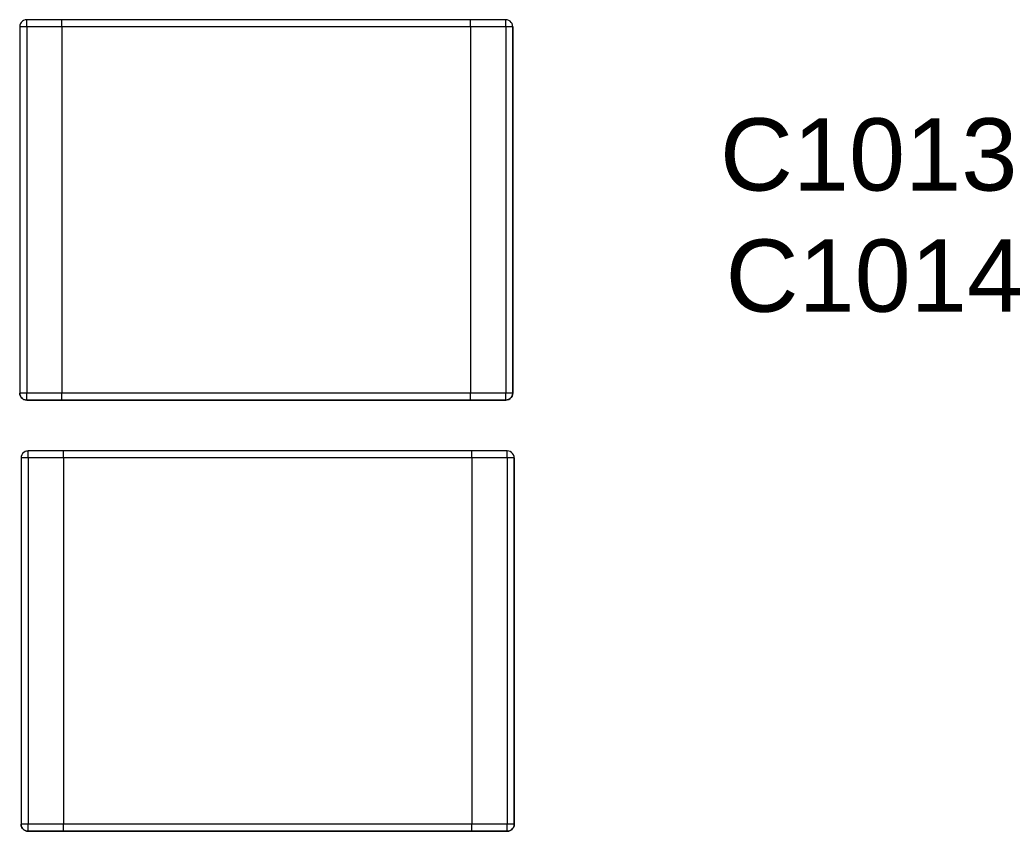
# Model space of a CAD drawing. Header units: inches. Extents: x 0 to 474, y -297 to 0.
# Tile 193 of 256: x 216.75 to 223.74, y -160.29 to -154.53. Entities that reach past the tile are written whole.
import ezdxf

# ---------------------------------------------------------------- set-up
doc = ezdxf.new("R2010")
doc.units = ezdxf.units.IN
doc.header["$MEASUREMENT"] = 0
doc.styles.add('Arial0', font='arial.ttf', dxfattribs={"height": 3.644212})

msp = doc.modelspace()

# ---------------------------------------------------------------- linework, layer by layer
at = {"color": 7, "true_color": 0xffffff}
for p, q in [((216.7508, -154.5688), (216.7498, -154.5798)), ((216.7508, -154.5688), (216.7498, -154.5798)), ((216.7498, -154.5798), (216.7498, -157.1798)), ((216.7498, -154.5798), (216.7498, -157.1798)), ((216.7508, -154.5798), (216.7498, -154.5798)), ((216.7548, -154.5578), (216.7508, -154.5688)), ((216.7548, -154.5578), (216.7508, -154.5688)), ((216.7548, -154.5798), (216.7508, -154.5798)), ((216.7608, -154.5488), (216.7548, -154.5578)), ((216.7608, -154.5488), (216.7548, -154.5578)), ((216.7608, -154.5798), (216.7548, -154.5798)), ((216.7688, -154.5408), (216.7608, -154.5488)), ((216.7688, -154.5408), (216.7608, -154.5488)), ((216.7688, -154.5798), (216.7608, -154.5798)), ((216.7778, -154.5348), (216.7688, -154.5408)), ((216.7778, -154.5348), (216.7688, -154.5408)), ((216.7778, -154.5798), (216.7688, -154.5798)), ((216.7888, -154.5308), (216.7778, -154.5348)), ((216.7888, -154.5308), (216.7778, -154.5348)), ((216.7888, -154.5798), (216.7778, -154.5798)), ((216.7998, -154.5298), (216.7888, -154.5308)), ((216.7998, -154.5308), (216.7888, -154.5308)), ((216.7998, -154.5798), (216.7888, -154.5798)), ((217.0498, -154.5298), (216.7998, -154.5298)), ((216.7998, -154.5298), (216.7998, -154.5308)), ((217.0498, -154.5298), (216.7998, -154.5298)), ((216.7998, -154.5308), (216.7998, -154.5298)), ((216.7998, -154.5348), (216.7998, -154.5308)), ((216.7998, -154.5408), (216.7998, -154.5348)), ((216.7998, -154.5488), (216.7998, -154.5408)), ((216.7998, -154.5578), (216.7998, -154.5488)), ((216.7998, -154.5688), (216.7998, -154.5578)), ((216.7998, -154.5798), (216.7998, -154.5688)), ((216.7998, -154.5798), (216.7998, -157.1798)), ((217.0498, -154.5798), (216.7998, -154.5798)), ((219.9498, -154.5298), (217.0498, -154.5298)), ((217.0498, -154.5308), (217.0498, -154.5298)), ((217.0498, -154.5308), (217.0498, -154.5298)), ((219.9498, -154.5298), (217.0498, -154.5298)), ((217.0498, -154.5348), (217.0498, -154.5308)), ((217.0498, -154.5348), (217.0498, -154.5308)), ((217.0498, -154.5408), (217.0498, -154.5348)), ((217.0498, -154.5408), (217.0498, -154.5348)), ((217.0498, -154.5488), (217.0498, -154.5408)), ((217.0498, -154.5488), (217.0498, -154.5408)), ((217.0498, -154.5578), (217.0498, -154.5488)), ((217.0498, -154.5578), (217.0498, -154.5488)), ((217.0498, -154.5688), (217.0498, -154.5578)), ((217.0498, -154.5688), (217.0498, -154.5578)), ((217.0498, -154.5798), (217.0498, -154.5688)), ((217.0498, -154.5798), (217.0498, -154.5688)), ((217.0498, -154.5798), (217.0498, -157.1798)), ((217.0498, -154.5798), (217.0498, -157.1798)), ((219.9498, -154.5798), (217.0498, -154.5798)), ((220.1998, -154.5298), (219.9498, -154.5298)), ((219.9498, -154.5308), (219.9498, -154.5298)), ((220.1998, -154.5298), (219.9498, -154.5298)), ((219.9498, -154.5308), (219.9498, -154.5298)), ((219.9498, -154.5348), (219.9498, -154.5308)), ((219.9498, -154.5348), (219.9498, -154.5308)), ((219.9498, -154.5408), (219.9498, -154.5348)), ((219.9498, -154.5408), (219.9498, -154.5348)), ((219.9498, -154.5488), (219.9498, -154.5408)), ((219.9498, -154.5488), (219.9498, -154.5408)), ((219.9498, -154.5578), (219.9498, -154.5488)), ((219.9498, -154.5578), (219.9498, -154.5488)), ((219.9498, -154.5688), (219.9498, -154.5578)), ((219.9498, -154.5688), (219.9498, -154.5578)), ((219.9498, -154.5798), (219.9498, -154.5688)), ((219.9498, -154.5798), (219.9498, -154.5688)), ((219.9498, -154.5798), (219.9498, -157.1798)), ((219.9498, -154.5798), (219.9498, -157.1798)), ((220.1998, -154.5798), (219.9498, -154.5798)), ((220.2108, -154.5308), (220.1998, -154.5298)), ((220.2108, -154.5308), (220.1998, -154.5298)), ((220.1998, -154.5308), (220.1998, -154.5298)), ((220.1998, -154.5348), (220.1998, -154.5308)), ((220.1998, -154.5408), (220.1998, -154.5348)), ((220.1998, -154.5488), (220.1998, -154.5408)), ((220.1998, -154.5578), (220.1998, -154.5488)), ((220.1998, -154.5688), (220.1998, -154.5578)), ((220.1998, -154.5798), (220.1998, -154.5688)), ((220.1998, -154.5798), (220.1998, -157.1798)), ((220.2108, -154.5798), (220.1998, -154.5798)), ((220.2218, -154.5348), (220.2108, -154.5308)), ((220.2218, -154.5348), (220.2108, -154.5308)), ((220.2218, -154.5798), (220.2108, -154.5798)), ((220.2308, -154.5408), (220.2218, -154.5348)), ((220.2308, -154.5408), (220.2218, -154.5348)), ((220.2308, -154.5798), (220.2218, -154.5798)), ((220.2388, -154.5488), (220.2308, -154.5408)), ((220.2388, -154.5488), (220.2308, -154.5408)), ((220.2388, -154.5798), (220.2308, -154.5798)), ((220.2448, -154.5578), (220.2388, -154.5488)), ((220.2448, -154.5578), (220.2388, -154.5488)), ((220.2448, -154.5798), (220.2388, -154.5798)), ((220.2488, -154.5688), (220.2448, -154.5578)), ((220.2488, -154.5688), (220.2448, -154.5578)), ((220.2488, -154.5798), (220.2448, -154.5798)), ((220.2498, -154.5798), (220.2488, -154.5688)), ((220.2498, -154.5798), (220.2488, -154.5688)), ((220.2498, -154.5798), (220.2488, -154.5798)), ((220.2498, -157.1798), (220.2498, -154.5798)), ((220.2498, -154.5798), (220.2498, -157.1798)), ((216.7498, -157.1798), (216.7508, -157.1908)), ((216.7508, -157.1908), (216.7498, -157.1798)), ((216.7508, -157.1798), (216.7498, -157.1798)), ((216.7548, -157.1798), (216.7508, -157.1798)), ((216.7508, -157.1908), (216.7548, -157.2018)), ((216.7548, -157.2018), (216.7508, -157.1908)), ((216.7608, -157.1798), (216.7548, -157.1798)), ((216.7548, -157.2018), (216.7608, -157.2108)), ((216.7608, -157.2108), (216.7548, -157.2018)), ((216.7688, -157.1798), (216.7608, -157.1798)), ((216.7608, -157.2108), (216.7688, -157.2188)), ((216.7688, -157.2188), (216.7608, -157.2108)), ((216.7778, -157.1798), (216.7688, -157.1798)), ((216.7688, -157.2188), (216.7778, -157.2248)), ((216.7778, -157.2248), (216.7688, -157.2188)), ((216.7888, -157.1798), (216.7778, -157.1798)), ((216.7778, -157.2248), (216.7888, -157.2288)), ((216.7888, -157.2288), (216.7778, -157.2248)), ((216.7998, -157.1798), (216.7888, -157.1798)), ((216.7888, -157.2288), (216.7998, -157.2288)), ((216.7998, -157.2298), (216.7888, -157.2288)), ((216.7998, -157.1908), (216.7998, -157.1798)), ((217.0498, -157.1798), (216.7998, -157.1798)), ((216.7998, -157.2018), (216.7998, -157.1908)), ((216.7998, -157.2108), (216.7998, -157.2018)), ((216.7998, -157.2188), (216.7998, -157.2108)), ((216.7998, -157.2248), (216.7998, -157.2188)), ((216.7998, -157.2288), (216.7998, -157.2248)), ((216.7998, -157.2288), (216.7998, -157.2298)), ((216.7998, -157.2298), (216.7998, -157.2288)), ((216.7998, -157.2298), (217.0498, -157.2298)), ((217.0498, -157.2298), (216.7998, -157.2298)), ((217.0498, -157.1908), (217.0498, -157.1798)), ((217.0498, -157.1908), (217.0498, -157.1798)), ((219.9498, -157.1798), (217.0498, -157.1798)), ((217.0498, -157.2018), (217.0498, -157.1908)), ((217.0498, -157.2018), (217.0498, -157.1908)), ((217.0498, -157.2108), (217.0498, -157.2018)), ((217.0498, -157.2108), (217.0498, -157.2018)), ((217.0498, -157.2188), (217.0498, -157.2108)), ((217.0498, -157.2188), (217.0498, -157.2108)), ((217.0498, -157.2248), (217.0498, -157.2188)), ((217.0498, -157.2248), (217.0498, -157.2188)), ((217.0498, -157.2288), (217.0498, -157.2248)), ((217.0498, -157.2288), (217.0498, -157.2248)), ((217.0498, -157.2298), (217.0498, -157.2288)), ((217.0498, -157.2298), (217.0498, -157.2288)), ((217.0498, -157.2298), (219.9498, -157.2298)), ((219.9498, -157.2298), (217.0498, -157.2298)), ((219.9498, -157.1908), (219.9498, -157.1798)), ((219.9498, -157.1908), (219.9498, -157.1798)), ((220.1998, -157.1798), (219.9498, -157.1798)), ((219.9498, -157.2018), (219.9498, -157.1908)), ((219.9498, -157.2018), (219.9498, -157.1908)), ((219.9498, -157.2108), (219.9498, -157.2018)), ((219.9498, -157.2108), (219.9498, -157.2018)), ((219.9498, -157.2188), (219.9498, -157.2108)), ((219.9498, -157.2188), (219.9498, -157.2108)), ((219.9498, -157.2248), (219.9498, -157.2188)), ((219.9498, -157.2248), (219.9498, -157.2188)), ((219.9498, -157.2288), (219.9498, -157.2248)), ((219.9498, -157.2288), (219.9498, -157.2248)), ((219.9498, -157.2298), (219.9498, -157.2288)), ((219.9498, -157.2298), (219.9498, -157.2288)), ((219.9498, -157.2298), (220.1998, -157.2298)), ((220.1998, -157.2298), (219.9498, -157.2298)), ((220.1998, -157.1908), (220.1998, -157.1798)), ((220.2108, -157.1798), (220.1998, -157.1798)), ((220.1998, -157.2018), (220.1998, -157.1908)), ((220.1998, -157.2108), (220.1998, -157.2018)), ((220.1998, -157.2188), (220.1998, -157.2108)), ((220.1998, -157.2248), (220.1998, -157.2188)), ((220.1998, -157.2288), (220.1998, -157.2248)), ((220.1998, -157.2298), (220.2108, -157.2288)), ((220.2108, -157.2288), (220.1998, -157.2298)), ((220.1998, -157.2298), (220.1998, -157.2288)), ((220.2218, -157.1798), (220.2108, -157.1798)), ((220.2108, -157.2288), (220.2218, -157.2248)), ((220.2218, -157.2248), (220.2108, -157.2288)), ((220.2308, -157.1798), (220.2218, -157.1798)), ((220.2218, -157.2248), (220.2308, -157.2188)), ((220.2308, -157.2188), (220.2218, -157.2248)), ((220.2388, -157.1798), (220.2308, -157.1798)), ((220.2308, -157.2188), (220.2388, -157.2108)), ((220.2388, -157.2108), (220.2308, -157.2188)), ((220.2448, -157.1798), (220.2388, -157.1798)), ((220.2388, -157.2108), (220.2448, -157.2018)), ((220.2448, -157.2018), (220.2388, -157.2108)), ((220.2488, -157.1798), (220.2448, -157.1798)), ((220.2448, -157.2018), (220.2488, -157.1908)), ((220.2488, -157.1908), (220.2448, -157.2018)), ((220.2488, -157.1908), (220.2498, -157.1798)), ((220.2498, -157.1798), (220.2488, -157.1908)), ((220.2498, -157.1798), (220.2488, -157.1798)), ((216.7988, -157.5908), (216.7878, -157.5948)), ((216.7988, -157.5908), (216.7878, -157.5948)), ((216.8098, -157.5898), (216.7988, -157.5908)), ((216.8098, -157.5908), (216.7988, -157.5908)), ((217.0598, -157.5898), (216.8098, -157.5898)), ((216.8098, -157.5898), (216.8098, -157.5908)), ((217.0598, -157.5898), (216.8098, -157.5898)), ((216.8098, -157.5908), (216.8098, -157.5898)), ((216.8098, -157.5948), (216.8098, -157.5908)), ((219.9598, -157.5898), (217.0598, -157.5898)), ((217.0598, -157.5908), (217.0598, -157.5898)), ((217.0598, -157.5908), (217.0598, -157.5898)), ((219.9598, -157.5898), (217.0598, -157.5898)), ((217.0598, -157.5948), (217.0598, -157.5908)), ((217.0598, -157.5948), (217.0598, -157.5908)), ((220.2098, -157.5898), (219.9598, -157.5898)), ((219.9598, -157.5908), (219.9598, -157.5898)), ((220.2098, -157.5898), (219.9598, -157.5898)), ((219.9598, -157.5908), (219.9598, -157.5898)), ((219.9598, -157.5948), (219.9598, -157.5908)), ((219.9598, -157.5948), (219.9598, -157.5908)), ((220.2208, -157.5908), (220.2098, -157.5898)), ((220.2208, -157.5908), (220.2098, -157.5898)), ((220.2098, -157.5908), (220.2098, -157.5898)), ((220.2098, -157.5948), (220.2098, -157.5908)), ((220.2318, -157.5948), (220.2208, -157.5908)), ((220.2318, -157.5948), (220.2208, -157.5908)), ((216.7608, -157.6288), (216.7598, -157.6398)), ((216.7608, -157.6288), (216.7598, -157.6398)), ((216.7598, -157.6398), (216.7598, -160.2398)), ((216.7598, -157.6398), (216.7598, -160.2398)), ((216.7608, -157.6398), (216.7598, -157.6398)), ((216.7648, -157.6178), (216.7608, -157.6288)), ((216.7648, -157.6178), (216.7608, -157.6288)), ((216.7648, -157.6398), (216.7608, -157.6398)), ((216.7708, -157.6088), (216.7648, -157.6178)), ((216.7708, -157.6088), (216.7648, -157.6178)), ((216.7708, -157.6398), (216.7648, -157.6398)), ((216.7788, -157.6008), (216.7708, -157.6088)), ((216.7788, -157.6008), (216.7708, -157.6088)), ((216.7788, -157.6398), (216.7708, -157.6398)), ((216.7878, -157.5948), (216.7788, -157.6008)), ((216.7878, -157.5948), (216.7788, -157.6008)), ((216.7878, -157.6398), (216.7788, -157.6398)), ((216.7988, -157.6398), (216.7878, -157.6398)), ((216.8098, -157.6398), (216.7988, -157.6398)), ((216.8098, -157.6008), (216.8098, -157.5948)), ((216.8098, -157.6088), (216.8098, -157.6008)), ((216.8098, -157.6178), (216.8098, -157.6088)), ((216.8098, -157.6288), (216.8098, -157.6178)), ((216.8098, -157.6398), (216.8098, -157.6288)), ((216.8098, -157.6398), (216.8098, -160.2398)), ((217.0598, -157.6398), (216.8098, -157.6398)), ((217.0598, -157.6008), (217.0598, -157.5948)), ((217.0598, -157.6008), (217.0598, -157.5948)), ((217.0598, -157.6088), (217.0598, -157.6008)), ((217.0598, -157.6088), (217.0598, -157.6008)), ((217.0598, -157.6178), (217.0598, -157.6088)), ((217.0598, -157.6178), (217.0598, -157.6088)), ((217.0598, -157.6288), (217.0598, -157.6178)), ((217.0598, -157.6288), (217.0598, -157.6178)), ((217.0598, -157.6398), (217.0598, -157.6288)), ((217.0598, -157.6398), (217.0598, -157.6288)), ((217.0598, -157.6398), (217.0598, -160.2398)), ((217.0598, -157.6398), (217.0598, -160.2398)), ((219.9598, -157.6398), (217.0598, -157.6398)), ((219.9598, -157.6008), (219.9598, -157.5948)), ((219.9598, -157.6008), (219.9598, -157.5948)), ((219.9598, -157.6088), (219.9598, -157.6008)), ((219.9598, -157.6088), (219.9598, -157.6008)), ((219.9598, -157.6178), (219.9598, -157.6088)), ((219.9598, -157.6178), (219.9598, -157.6088)), ((219.9598, -157.6288), (219.9598, -157.6178)), ((219.9598, -157.6288), (219.9598, -157.6178)), ((219.9598, -157.6398), (219.9598, -157.6288)), ((219.9598, -157.6398), (219.9598, -157.6288)), ((219.9598, -157.6398), (219.9598, -160.2398)), ((219.9598, -157.6398), (219.9598, -160.2398)), ((220.2098, -157.6398), (219.9598, -157.6398)), ((220.2098, -157.6008), (220.2098, -157.5948)), ((220.2098, -157.6088), (220.2098, -157.6008)), ((220.2098, -157.6178), (220.2098, -157.6088)), ((220.2098, -157.6288), (220.2098, -157.6178)), ((220.2098, -157.6398), (220.2098, -157.6288)), ((220.2098, -157.6398), (220.2098, -160.2398)), ((220.2208, -157.6398), (220.2098, -157.6398)), ((220.2318, -157.6398), (220.2208, -157.6398)), ((220.2408, -157.6008), (220.2318, -157.5948)), ((220.2408, -157.6008), (220.2318, -157.5948)), ((220.2408, -157.6398), (220.2318, -157.6398)), ((220.2488, -157.6088), (220.2408, -157.6008)), ((220.2488, -157.6088), (220.2408, -157.6008)), ((220.2488, -157.6398), (220.2408, -157.6398)), ((220.2548, -157.6178), (220.2488, -157.6088)), ((220.2548, -157.6178), (220.2488, -157.6088)), ((220.2548, -157.6398), (220.2488, -157.6398)), ((220.2588, -157.6288), (220.2548, -157.6178)), ((220.2588, -157.6288), (220.2548, -157.6178)), ((220.2588, -157.6398), (220.2548, -157.6398)), ((220.2598, -157.6398), (220.2588, -157.6288)), ((220.2598, -157.6398), (220.2588, -157.6288)), ((220.2598, -157.6398), (220.2588, -157.6398)), ((220.2598, -160.2398), (220.2598, -157.6398)), ((220.2598, -157.6398), (220.2598, -160.2398)), ((216.7598, -160.2398), (216.7608, -160.2508)), ((216.7608, -160.2508), (216.7598, -160.2398)), ((216.7608, -160.2398), (216.7598, -160.2398)), ((216.7648, -160.2398), (216.7608, -160.2398)), ((216.7708, -160.2398), (216.7648, -160.2398)), ((216.7788, -160.2398), (216.7708, -160.2398)), ((216.7878, -160.2398), (216.7788, -160.2398)), ((216.7988, -160.2398), (216.7878, -160.2398)), ((216.8098, -160.2398), (216.7988, -160.2398)), ((216.8098, -160.2508), (216.8098, -160.2398)), ((217.0598, -160.2398), (216.8098, -160.2398)), ((217.0598, -160.2508), (217.0598, -160.2398)), ((217.0598, -160.2508), (217.0598, -160.2398)), ((219.9598, -160.2398), (217.0598, -160.2398)), ((219.9598, -160.2508), (219.9598, -160.2398)), ((219.9598, -160.2508), (219.9598, -160.2398)), ((220.2098, -160.2398), (219.9598, -160.2398)), ((220.2098, -160.2508), (220.2098, -160.2398)), ((220.2208, -160.2398), (220.2098, -160.2398)), ((220.2318, -160.2398), (220.2208, -160.2398)), ((220.2408, -160.2398), (220.2318, -160.2398)), ((220.2488, -160.2398), (220.2408, -160.2398)), ((220.2548, -160.2398), (220.2488, -160.2398)), ((220.2588, -160.2398), (220.2548, -160.2398)), ((220.2588, -160.2508), (220.2598, -160.2398)), ((220.2598, -160.2398), (220.2588, -160.2508)), ((220.2598, -160.2398), (220.2588, -160.2398)), ((216.7608, -160.2508), (216.7648, -160.2618)), ((216.7648, -160.2618), (216.7608, -160.2508)), ((216.7648, -160.2618), (216.7708, -160.2708)), ((216.7708, -160.2708), (216.7648, -160.2618)), ((216.7708, -160.2708), (216.7788, -160.2788)), ((216.7788, -160.2788), (216.7708, -160.2708)), ((216.7788, -160.2788), (216.7878, -160.2848)), ((216.7878, -160.2848), (216.7788, -160.2788)), ((216.7878, -160.2848), (216.7988, -160.2888)), ((216.7988, -160.2888), (216.7878, -160.2848)), ((216.7988, -160.2888), (216.8098, -160.2888)), ((216.8098, -160.2898), (216.7988, -160.2888)), ((216.8098, -160.2618), (216.8098, -160.2508)), ((216.8098, -160.2708), (216.8098, -160.2618)), ((216.8098, -160.2788), (216.8098, -160.2708)), ((216.8098, -160.2848), (216.8098, -160.2788)), ((216.8098, -160.2888), (216.8098, -160.2848)), ((216.8098, -160.2888), (216.8098, -160.2898)), ((216.8098, -160.2898), (216.8098, -160.2888)), ((216.8098, -160.2898), (217.0598, -160.2898)), ((217.0598, -160.2898), (216.8098, -160.2898)), ((217.0598, -160.2618), (217.0598, -160.2508)), ((217.0598, -160.2618), (217.0598, -160.2508)), ((217.0598, -160.2708), (217.0598, -160.2618)), ((217.0598, -160.2708), (217.0598, -160.2618)), ((217.0598, -160.2788), (217.0598, -160.2708)), ((217.0598, -160.2788), (217.0598, -160.2708)), ((217.0598, -160.2848), (217.0598, -160.2788)), ((217.0598, -160.2848), (217.0598, -160.2788)), ((217.0598, -160.2888), (217.0598, -160.2848)), ((217.0598, -160.2888), (217.0598, -160.2848)), ((217.0598, -160.2898), (217.0598, -160.2888)), ((217.0598, -160.2898), (217.0598, -160.2888)), ((217.0598, -160.2898), (219.9598, -160.2898)), ((219.9598, -160.2898), (217.0598, -160.2898)), ((219.9598, -160.2618), (219.9598, -160.2508)), ((219.9598, -160.2618), (219.9598, -160.2508)), ((219.9598, -160.2708), (219.9598, -160.2618)), ((219.9598, -160.2708), (219.9598, -160.2618)), ((219.9598, -160.2788), (219.9598, -160.2708)), ((219.9598, -160.2788), (219.9598, -160.2708)), ((219.9598, -160.2848), (219.9598, -160.2788)), ((219.9598, -160.2848), (219.9598, -160.2788)), ((219.9598, -160.2888), (219.9598, -160.2848)), ((219.9598, -160.2888), (219.9598, -160.2848)), ((219.9598, -160.2898), (219.9598, -160.2888)), ((219.9598, -160.2898), (219.9598, -160.2888)), ((219.9598, -160.2898), (220.2098, -160.2898)), ((220.2098, -160.2898), (219.9598, -160.2898)), ((220.2098, -160.2618), (220.2098, -160.2508)), ((220.2098, -160.2708), (220.2098, -160.2618)), ((220.2098, -160.2788), (220.2098, -160.2708)), ((220.2098, -160.2848), (220.2098, -160.2788)), ((220.2098, -160.2888), (220.2098, -160.2848)), ((220.2098, -160.2898), (220.2208, -160.2888)), ((220.2208, -160.2888), (220.2098, -160.2898)), ((220.2098, -160.2898), (220.2098, -160.2888)), ((220.2208, -160.2888), (220.2318, -160.2848)), ((220.2318, -160.2848), (220.2208, -160.2888)), ((220.2318, -160.2848), (220.2408, -160.2788)), ((220.2408, -160.2788), (220.2318, -160.2848)), ((220.2408, -160.2788), (220.2488, -160.2708)), ((220.2488, -160.2708), (220.2408, -160.2788)), ((220.2488, -160.2708), (220.2548, -160.2618)), ((220.2548, -160.2618), (220.2488, -160.2708)), ((220.2548, -160.2618), (220.2588, -160.2508)), ((220.2588, -160.2508), (220.2548, -160.2618))]:
    msp.add_line(p, q, dxfattribs=at)
at = {"color": 18, "true_color": 0x000000}
for p, q in [((216.7508, -154.5688), (216.7498, -154.5798)), ((216.7508, -154.5688), (216.7498, -154.5798)), ((216.7498, -154.5798), (216.7498, -157.1798)), ((216.7498, -154.5798), (216.7498, -157.1798)), ((216.7508, -154.5798), (216.7498, -154.5798)), ((216.7548, -154.5578), (216.7508, -154.5688)), ((216.7548, -154.5578), (216.7508, -154.5688)), ((216.7548, -154.5798), (216.7508, -154.5798)), ((216.7608, -154.5488), (216.7548, -154.5578)), ((216.7608, -154.5488), (216.7548, -154.5578)), ((216.7608, -154.5798), (216.7548, -154.5798)), ((216.7688, -154.5408), (216.7608, -154.5488)), ((216.7688, -154.5408), (216.7608, -154.5488)), ((216.7688, -154.5798), (216.7608, -154.5798)), ((216.7778, -154.5348), (216.7688, -154.5408)), ((216.7778, -154.5348), (216.7688, -154.5408)), ((216.7778, -154.5798), (216.7688, -154.5798)), ((216.7888, -154.5308), (216.7778, -154.5348)), ((216.7888, -154.5308), (216.7778, -154.5348)), ((216.7888, -154.5798), (216.7778, -154.5798)), ((216.7998, -154.5298), (216.7888, -154.5308)), ((216.7998, -154.5308), (216.7888, -154.5308)), ((216.7998, -154.5798), (216.7888, -154.5798)), ((217.0498, -154.5298), (216.7998, -154.5298)), ((216.7998, -154.5298), (216.7998, -154.5308)), ((217.0498, -154.5298), (216.7998, -154.5298)), ((216.7998, -154.5308), (216.7998, -154.5298)), ((216.7998, -154.5348), (216.7998, -154.5308)), ((216.7998, -154.5408), (216.7998, -154.5348)), ((216.7998, -154.5488), (216.7998, -154.5408)), ((216.7998, -154.5578), (216.7998, -154.5488)), ((216.7998, -154.5688), (216.7998, -154.5578)), ((216.7998, -154.5798), (216.7998, -154.5688)), ((216.7998, -154.5798), (216.7998, -157.1798)), ((217.0498, -154.5798), (216.7998, -154.5798)), ((219.9498, -154.5298), (217.0498, -154.5298)), ((217.0498, -154.5308), (217.0498, -154.5298)), ((217.0498, -154.5308), (217.0498, -154.5298)), ((219.9498, -154.5298), (217.0498, -154.5298)), ((217.0498, -154.5348), (217.0498, -154.5308)), ((217.0498, -154.5348), (217.0498, -154.5308)), ((217.0498, -154.5408), (217.0498, -154.5348)), ((217.0498, -154.5408), (217.0498, -154.5348)), ((217.0498, -154.5488), (217.0498, -154.5408)), ((217.0498, -154.5488), (217.0498, -154.5408)), ((217.0498, -154.5578), (217.0498, -154.5488)), ((217.0498, -154.5578), (217.0498, -154.5488)), ((217.0498, -154.5688), (217.0498, -154.5578)), ((217.0498, -154.5688), (217.0498, -154.5578)), ((217.0498, -154.5798), (217.0498, -154.5688)), ((217.0498, -154.5798), (217.0498, -154.5688)), ((217.0498, -154.5798), (217.0498, -157.1798)), ((217.0498, -154.5798), (217.0498, -157.1798)), ((219.9498, -154.5798), (217.0498, -154.5798)), ((220.1998, -154.5298), (219.9498, -154.5298)), ((219.9498, -154.5308), (219.9498, -154.5298)), ((220.1998, -154.5298), (219.9498, -154.5298)), ((219.9498, -154.5308), (219.9498, -154.5298)), ((219.9498, -154.5348), (219.9498, -154.5308)), ((219.9498, -154.5348), (219.9498, -154.5308)), ((219.9498, -154.5408), (219.9498, -154.5348)), ((219.9498, -154.5408), (219.9498, -154.5348)), ((219.9498, -154.5488), (219.9498, -154.5408)), ((219.9498, -154.5488), (219.9498, -154.5408)), ((219.9498, -154.5578), (219.9498, -154.5488)), ((219.9498, -154.5578), (219.9498, -154.5488)), ((219.9498, -154.5688), (219.9498, -154.5578)), ((219.9498, -154.5688), (219.9498, -154.5578)), ((219.9498, -154.5798), (219.9498, -154.5688)), ((219.9498, -154.5798), (219.9498, -154.5688)), ((219.9498, -154.5798), (219.9498, -157.1798)), ((219.9498, -154.5798), (219.9498, -157.1798)), ((220.1998, -154.5798), (219.9498, -154.5798)), ((220.2108, -154.5308), (220.1998, -154.5298)), ((220.2108, -154.5308), (220.1998, -154.5298)), ((220.1998, -154.5308), (220.1998, -154.5298)), ((220.1998, -154.5348), (220.1998, -154.5308)), ((220.1998, -154.5408), (220.1998, -154.5348)), ((220.1998, -154.5488), (220.1998, -154.5408)), ((220.1998, -154.5578), (220.1998, -154.5488)), ((220.1998, -154.5688), (220.1998, -154.5578)), ((220.1998, -154.5798), (220.1998, -154.5688)), ((220.1998, -154.5798), (220.1998, -157.1798)), ((220.2108, -154.5798), (220.1998, -154.5798)), ((220.2218, -154.5348), (220.2108, -154.5308)), ((220.2218, -154.5348), (220.2108, -154.5308)), ((220.2218, -154.5798), (220.2108, -154.5798)), ((220.2308, -154.5408), (220.2218, -154.5348)), ((220.2308, -154.5408), (220.2218, -154.5348)), ((220.2308, -154.5798), (220.2218, -154.5798)), ((220.2388, -154.5488), (220.2308, -154.5408)), ((220.2388, -154.5488), (220.2308, -154.5408)), ((220.2388, -154.5798), (220.2308, -154.5798)), ((220.2448, -154.5578), (220.2388, -154.5488)), ((220.2448, -154.5578), (220.2388, -154.5488)), ((220.2448, -154.5798), (220.2388, -154.5798)), ((220.2488, -154.5688), (220.2448, -154.5578)), ((220.2488, -154.5688), (220.2448, -154.5578)), ((220.2488, -154.5798), (220.2448, -154.5798)), ((220.2498, -154.5798), (220.2488, -154.5688)), ((220.2498, -154.5798), (220.2488, -154.5688)), ((220.2498, -154.5798), (220.2488, -154.5798)), ((220.2498, -157.1798), (220.2498, -154.5798)), ((220.2498, -154.5798), (220.2498, -157.1798)), ((216.7498, -157.1798), (216.7508, -157.1908)), ((216.7508, -157.1908), (216.7498, -157.1798)), ((216.7508, -157.1798), (216.7498, -157.1798)), ((216.7548, -157.1798), (216.7508, -157.1798)), ((216.7508, -157.1908), (216.7548, -157.2018)), ((216.7548, -157.2018), (216.7508, -157.1908)), ((216.7608, -157.1798), (216.7548, -157.1798)), ((216.7548, -157.2018), (216.7608, -157.2108)), ((216.7608, -157.2108), (216.7548, -157.2018)), ((216.7688, -157.1798), (216.7608, -157.1798)), ((216.7608, -157.2108), (216.7688, -157.2188)), ((216.7688, -157.2188), (216.7608, -157.2108)), ((216.7778, -157.1798), (216.7688, -157.1798)), ((216.7688, -157.2188), (216.7778, -157.2248)), ((216.7778, -157.2248), (216.7688, -157.2188)), ((216.7888, -157.1798), (216.7778, -157.1798)), ((216.7778, -157.2248), (216.7888, -157.2288)), ((216.7888, -157.2288), (216.7778, -157.2248)), ((216.7998, -157.1798), (216.7888, -157.1798)), ((216.7888, -157.2288), (216.7998, -157.2288)), ((216.7998, -157.2298), (216.7888, -157.2288)), ((216.7998, -157.1908), (216.7998, -157.1798)), ((217.0498, -157.1798), (216.7998, -157.1798)), ((216.7998, -157.2018), (216.7998, -157.1908)), ((216.7998, -157.2108), (216.7998, -157.2018)), ((216.7998, -157.2188), (216.7998, -157.2108)), ((216.7998, -157.2248), (216.7998, -157.2188)), ((216.7998, -157.2288), (216.7998, -157.2248)), ((216.7998, -157.2288), (216.7998, -157.2298)), ((216.7998, -157.2298), (216.7998, -157.2288)), ((216.7998, -157.2298), (217.0498, -157.2298)), ((217.0498, -157.2298), (216.7998, -157.2298)), ((217.0498, -157.1908), (217.0498, -157.1798)), ((217.0498, -157.1908), (217.0498, -157.1798)), ((219.9498, -157.1798), (217.0498, -157.1798)), ((217.0498, -157.2018), (217.0498, -157.1908)), ((217.0498, -157.2018), (217.0498, -157.1908)), ((217.0498, -157.2108), (217.0498, -157.2018)), ((217.0498, -157.2108), (217.0498, -157.2018)), ((217.0498, -157.2188), (217.0498, -157.2108)), ((217.0498, -157.2188), (217.0498, -157.2108)), ((217.0498, -157.2248), (217.0498, -157.2188)), ((217.0498, -157.2248), (217.0498, -157.2188)), ((217.0498, -157.2288), (217.0498, -157.2248)), ((217.0498, -157.2288), (217.0498, -157.2248)), ((217.0498, -157.2298), (217.0498, -157.2288)), ((217.0498, -157.2298), (217.0498, -157.2288)), ((217.0498, -157.2298), (219.9498, -157.2298)), ((219.9498, -157.2298), (217.0498, -157.2298)), ((219.9498, -157.1908), (219.9498, -157.1798)), ((219.9498, -157.1908), (219.9498, -157.1798)), ((220.1998, -157.1798), (219.9498, -157.1798)), ((219.9498, -157.2018), (219.9498, -157.1908)), ((219.9498, -157.2018), (219.9498, -157.1908)), ((219.9498, -157.2108), (219.9498, -157.2018)), ((219.9498, -157.2108), (219.9498, -157.2018)), ((219.9498, -157.2188), (219.9498, -157.2108)), ((219.9498, -157.2188), (219.9498, -157.2108)), ((219.9498, -157.2248), (219.9498, -157.2188)), ((219.9498, -157.2248), (219.9498, -157.2188)), ((219.9498, -157.2288), (219.9498, -157.2248)), ((219.9498, -157.2288), (219.9498, -157.2248)), ((219.9498, -157.2298), (219.9498, -157.2288)), ((219.9498, -157.2298), (219.9498, -157.2288)), ((219.9498, -157.2298), (220.1998, -157.2298)), ((220.1998, -157.2298), (219.9498, -157.2298)), ((220.1998, -157.1908), (220.1998, -157.1798)), ((220.2108, -157.1798), (220.1998, -157.1798)), ((220.1998, -157.2018), (220.1998, -157.1908)), ((220.1998, -157.2108), (220.1998, -157.2018)), ((220.1998, -157.2188), (220.1998, -157.2108)), ((220.1998, -157.2248), (220.1998, -157.2188)), ((220.1998, -157.2288), (220.1998, -157.2248)), ((220.1998, -157.2298), (220.2108, -157.2288)), ((220.2108, -157.2288), (220.1998, -157.2298)), ((220.1998, -157.2298), (220.1998, -157.2288)), ((220.2218, -157.1798), (220.2108, -157.1798)), ((220.2108, -157.2288), (220.2218, -157.2248)), ((220.2218, -157.2248), (220.2108, -157.2288)), ((220.2308, -157.1798), (220.2218, -157.1798)), ((220.2218, -157.2248), (220.2308, -157.2188)), ((220.2308, -157.2188), (220.2218, -157.2248)), ((220.2388, -157.1798), (220.2308, -157.1798)), ((220.2308, -157.2188), (220.2388, -157.2108)), ((220.2388, -157.2108), (220.2308, -157.2188)), ((220.2448, -157.1798), (220.2388, -157.1798)), ((220.2388, -157.2108), (220.2448, -157.2018)), ((220.2448, -157.2018), (220.2388, -157.2108)), ((220.2488, -157.1798), (220.2448, -157.1798)), ((220.2448, -157.2018), (220.2488, -157.1908)), ((220.2488, -157.1908), (220.2448, -157.2018)), ((220.2488, -157.1908), (220.2498, -157.1798)), ((220.2498, -157.1798), (220.2488, -157.1908)), ((220.2498, -157.1798), (220.2488, -157.1798)), ((216.7988, -157.5908), (216.7878, -157.5948)), ((216.7988, -157.5908), (216.7878, -157.5948)), ((216.8098, -157.5898), (216.7988, -157.5908)), ((216.8098, -157.5908), (216.7988, -157.5908)), ((217.0598, -157.5898), (216.8098, -157.5898)), ((216.8098, -157.5898), (216.8098, -157.5908)), ((217.0598, -157.5898), (216.8098, -157.5898)), ((216.8098, -157.5908), (216.8098, -157.5898)), ((216.8098, -157.5948), (216.8098, -157.5908)), ((219.9598, -157.5898), (217.0598, -157.5898)), ((217.0598, -157.5908), (217.0598, -157.5898)), ((217.0598, -157.5908), (217.0598, -157.5898)), ((219.9598, -157.5898), (217.0598, -157.5898)), ((217.0598, -157.5948), (217.0598, -157.5908)), ((217.0598, -157.5948), (217.0598, -157.5908)), ((220.2098, -157.5898), (219.9598, -157.5898)), ((219.9598, -157.5908), (219.9598, -157.5898)), ((220.2098, -157.5898), (219.9598, -157.5898)), ((219.9598, -157.5908), (219.9598, -157.5898)), ((219.9598, -157.5948), (219.9598, -157.5908)), ((219.9598, -157.5948), (219.9598, -157.5908)), ((220.2208, -157.5908), (220.2098, -157.5898)), ((220.2208, -157.5908), (220.2098, -157.5898)), ((220.2098, -157.5908), (220.2098, -157.5898)), ((220.2098, -157.5948), (220.2098, -157.5908)), ((220.2318, -157.5948), (220.2208, -157.5908)), ((220.2318, -157.5948), (220.2208, -157.5908)), ((216.7608, -157.6288), (216.7598, -157.6398)), ((216.7608, -157.6288), (216.7598, -157.6398)), ((216.7598, -157.6398), (216.7598, -160.2398)), ((216.7598, -157.6398), (216.7598, -160.2398)), ((216.7608, -157.6398), (216.7598, -157.6398)), ((216.7648, -157.6178), (216.7608, -157.6288)), ((216.7648, -157.6178), (216.7608, -157.6288)), ((216.7648, -157.6398), (216.7608, -157.6398)), ((216.7708, -157.6088), (216.7648, -157.6178)), ((216.7708, -157.6088), (216.7648, -157.6178)), ((216.7708, -157.6398), (216.7648, -157.6398)), ((216.7788, -157.6008), (216.7708, -157.6088)), ((216.7788, -157.6008), (216.7708, -157.6088)), ((216.7788, -157.6398), (216.7708, -157.6398)), ((216.7878, -157.5948), (216.7788, -157.6008)), ((216.7878, -157.5948), (216.7788, -157.6008)), ((216.7878, -157.6398), (216.7788, -157.6398)), ((216.7988, -157.6398), (216.7878, -157.6398)), ((216.8098, -157.6398), (216.7988, -157.6398)), ((216.8098, -157.6008), (216.8098, -157.5948)), ((216.8098, -157.6088), (216.8098, -157.6008)), ((216.8098, -157.6178), (216.8098, -157.6088)), ((216.8098, -157.6288), (216.8098, -157.6178)), ((216.8098, -157.6398), (216.8098, -157.6288)), ((216.8098, -157.6398), (216.8098, -160.2398)), ((217.0598, -157.6398), (216.8098, -157.6398)), ((217.0598, -157.6008), (217.0598, -157.5948)), ((217.0598, -157.6008), (217.0598, -157.5948)), ((217.0598, -157.6088), (217.0598, -157.6008)), ((217.0598, -157.6088), (217.0598, -157.6008)), ((217.0598, -157.6178), (217.0598, -157.6088)), ((217.0598, -157.6178), (217.0598, -157.6088)), ((217.0598, -157.6288), (217.0598, -157.6178)), ((217.0598, -157.6288), (217.0598, -157.6178)), ((217.0598, -157.6398), (217.0598, -157.6288)), ((217.0598, -157.6398), (217.0598, -157.6288)), ((217.0598, -157.6398), (217.0598, -160.2398)), ((217.0598, -157.6398), (217.0598, -160.2398)), ((219.9598, -157.6398), (217.0598, -157.6398)), ((219.9598, -157.6008), (219.9598, -157.5948)), ((219.9598, -157.6008), (219.9598, -157.5948)), ((219.9598, -157.6088), (219.9598, -157.6008)), ((219.9598, -157.6088), (219.9598, -157.6008)), ((219.9598, -157.6178), (219.9598, -157.6088)), ((219.9598, -157.6178), (219.9598, -157.6088)), ((219.9598, -157.6288), (219.9598, -157.6178)), ((219.9598, -157.6288), (219.9598, -157.6178)), ((219.9598, -157.6398), (219.9598, -157.6288)), ((219.9598, -157.6398), (219.9598, -157.6288)), ((219.9598, -157.6398), (219.9598, -160.2398)), ((219.9598, -157.6398), (219.9598, -160.2398)), ((220.2098, -157.6398), (219.9598, -157.6398)), ((220.2098, -157.6008), (220.2098, -157.5948)), ((220.2098, -157.6088), (220.2098, -157.6008)), ((220.2098, -157.6178), (220.2098, -157.6088)), ((220.2098, -157.6288), (220.2098, -157.6178)), ((220.2098, -157.6398), (220.2098, -157.6288)), ((220.2098, -157.6398), (220.2098, -160.2398)), ((220.2208, -157.6398), (220.2098, -157.6398)), ((220.2318, -157.6398), (220.2208, -157.6398)), ((220.2408, -157.6008), (220.2318, -157.5948)), ((220.2408, -157.6008), (220.2318, -157.5948)), ((220.2408, -157.6398), (220.2318, -157.6398)), ((220.2488, -157.6088), (220.2408, -157.6008)), ((220.2488, -157.6088), (220.2408, -157.6008)), ((220.2488, -157.6398), (220.2408, -157.6398)), ((220.2548, -157.6178), (220.2488, -157.6088)), ((220.2548, -157.6178), (220.2488, -157.6088)), ((220.2548, -157.6398), (220.2488, -157.6398)), ((220.2588, -157.6288), (220.2548, -157.6178)), ((220.2588, -157.6288), (220.2548, -157.6178)), ((220.2588, -157.6398), (220.2548, -157.6398)), ((220.2598, -157.6398), (220.2588, -157.6288)), ((220.2598, -157.6398), (220.2588, -157.6288)), ((220.2598, -157.6398), (220.2588, -157.6398)), ((220.2598, -160.2398), (220.2598, -157.6398)), ((220.2598, -157.6398), (220.2598, -160.2398)), ((216.7598, -160.2398), (216.7608, -160.2508)), ((216.7608, -160.2508), (216.7598, -160.2398)), ((216.7608, -160.2398), (216.7598, -160.2398)), ((216.7648, -160.2398), (216.7608, -160.2398)), ((216.7708, -160.2398), (216.7648, -160.2398)), ((216.7788, -160.2398), (216.7708, -160.2398)), ((216.7878, -160.2398), (216.7788, -160.2398)), ((216.7988, -160.2398), (216.7878, -160.2398)), ((216.8098, -160.2398), (216.7988, -160.2398)), ((216.8098, -160.2508), (216.8098, -160.2398)), ((217.0598, -160.2398), (216.8098, -160.2398)), ((217.0598, -160.2508), (217.0598, -160.2398)), ((217.0598, -160.2508), (217.0598, -160.2398)), ((219.9598, -160.2398), (217.0598, -160.2398)), ((219.9598, -160.2508), (219.9598, -160.2398)), ((219.9598, -160.2508), (219.9598, -160.2398)), ((220.2098, -160.2398), (219.9598, -160.2398)), ((220.2098, -160.2508), (220.2098, -160.2398)), ((220.2208, -160.2398), (220.2098, -160.2398)), ((220.2318, -160.2398), (220.2208, -160.2398)), ((220.2408, -160.2398), (220.2318, -160.2398)), ((220.2488, -160.2398), (220.2408, -160.2398)), ((220.2548, -160.2398), (220.2488, -160.2398)), ((220.2588, -160.2398), (220.2548, -160.2398)), ((220.2588, -160.2508), (220.2598, -160.2398)), ((220.2598, -160.2398), (220.2588, -160.2508)), ((220.2598, -160.2398), (220.2588, -160.2398)), ((216.7608, -160.2508), (216.7648, -160.2618)), ((216.7648, -160.2618), (216.7608, -160.2508)), ((216.7648, -160.2618), (216.7708, -160.2708)), ((216.7708, -160.2708), (216.7648, -160.2618)), ((216.7708, -160.2708), (216.7788, -160.2788)), ((216.7788, -160.2788), (216.7708, -160.2708)), ((216.7788, -160.2788), (216.7878, -160.2848)), ((216.7878, -160.2848), (216.7788, -160.2788)), ((216.7878, -160.2848), (216.7988, -160.2888)), ((216.7988, -160.2888), (216.7878, -160.2848)), ((216.7988, -160.2888), (216.8098, -160.2888)), ((216.8098, -160.2898), (216.7988, -160.2888)), ((216.8098, -160.2618), (216.8098, -160.2508)), ((216.8098, -160.2708), (216.8098, -160.2618)), ((216.8098, -160.2788), (216.8098, -160.2708)), ((216.8098, -160.2848), (216.8098, -160.2788)), ((216.8098, -160.2888), (216.8098, -160.2848)), ((216.8098, -160.2888), (216.8098, -160.2898)), ((216.8098, -160.2898), (216.8098, -160.2888)), ((216.8098, -160.2898), (217.0598, -160.2898)), ((217.0598, -160.2898), (216.8098, -160.2898)), ((217.0598, -160.2618), (217.0598, -160.2508)), ((217.0598, -160.2618), (217.0598, -160.2508)), ((217.0598, -160.2708), (217.0598, -160.2618)), ((217.0598, -160.2708), (217.0598, -160.2618)), ((217.0598, -160.2788), (217.0598, -160.2708)), ((217.0598, -160.2788), (217.0598, -160.2708)), ((217.0598, -160.2848), (217.0598, -160.2788)), ((217.0598, -160.2848), (217.0598, -160.2788)), ((217.0598, -160.2888), (217.0598, -160.2848)), ((217.0598, -160.2888), (217.0598, -160.2848)), ((217.0598, -160.2898), (217.0598, -160.2888)), ((217.0598, -160.2898), (217.0598, -160.2888)), ((217.0598, -160.2898), (219.9598, -160.2898)), ((219.9598, -160.2898), (217.0598, -160.2898)), ((219.9598, -160.2618), (219.9598, -160.2508)), ((219.9598, -160.2618), (219.9598, -160.2508)), ((219.9598, -160.2708), (219.9598, -160.2618)), ((219.9598, -160.2708), (219.9598, -160.2618)), ((219.9598, -160.2788), (219.9598, -160.2708)), ((219.9598, -160.2788), (219.9598, -160.2708)), ((219.9598, -160.2848), (219.9598, -160.2788)), ((219.9598, -160.2848), (219.9598, -160.2788)), ((219.9598, -160.2888), (219.9598, -160.2848)), ((219.9598, -160.2888), (219.9598, -160.2848)), ((219.9598, -160.2898), (219.9598, -160.2888)), ((219.9598, -160.2898), (219.9598, -160.2888)), ((219.9598, -160.2898), (220.2098, -160.2898)), ((220.2098, -160.2898), (219.9598, -160.2898)), ((220.2098, -160.2618), (220.2098, -160.2508)), ((220.2098, -160.2708), (220.2098, -160.2618)), ((220.2098, -160.2788), (220.2098, -160.2708)), ((220.2098, -160.2848), (220.2098, -160.2788)), ((220.2098, -160.2888), (220.2098, -160.2848)), ((220.2098, -160.2898), (220.2208, -160.2888)), ((220.2208, -160.2888), (220.2098, -160.2898)), ((220.2098, -160.2898), (220.2098, -160.2888)), ((220.2208, -160.2888), (220.2318, -160.2848)), ((220.2318, -160.2848), (220.2208, -160.2888)), ((220.2318, -160.2848), (220.2408, -160.2788)), ((220.2408, -160.2788), (220.2318, -160.2848)), ((220.2408, -160.2788), (220.2488, -160.2708)), ((220.2488, -160.2708), (220.2408, -160.2788)), ((220.2488, -160.2708), (220.2548, -160.2618)), ((220.2548, -160.2618), (220.2488, -160.2708)), ((220.2548, -160.2618), (220.2588, -160.2508)), ((220.2588, -160.2508), (220.2548, -160.2618))]:
    msp.add_line(p, q, dxfattribs=at)

# ---------------------------------------------------------------- texts
at = {"color": 18, "true_color": 0x000000, "style": 'Arial0'}
for s, p in [('C1013', (221.7202, -155.7424)), ('C1014', (221.7602, -156.6024))]:
    msp.add_text(s, height=0.51293, dxfattribs=at).set_placement(p)

doc.saveas('drawing.dxf')
